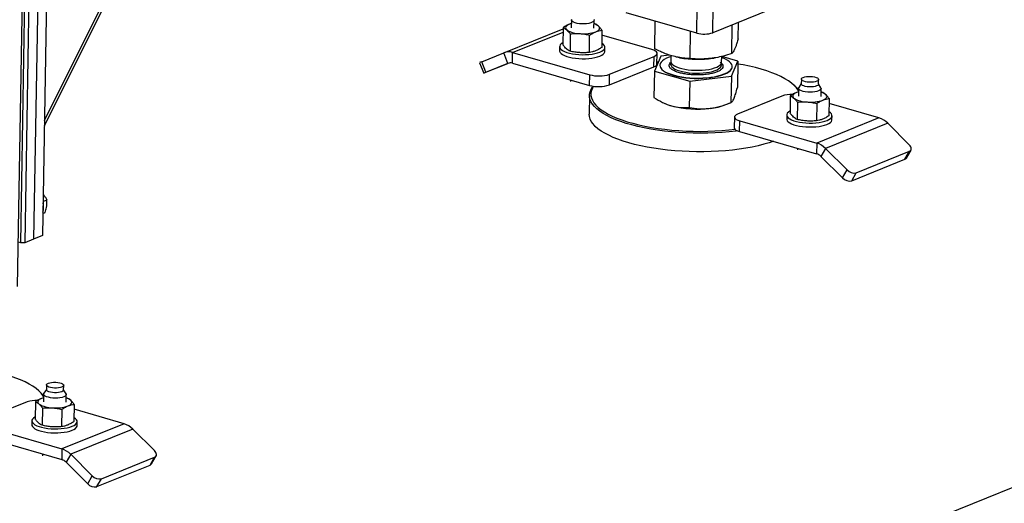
# Model space of a CAD drawing. Header units: millimetres. Extents: x 5 to 589, y 5 to 415.
# Tile 9 of 90: x 82 to 101, y 32 to 42. Entities that reach past the tile are written whole.
import ezdxf

# ---------------------------------------------------------------- set-up
doc = ezdxf.new("R2010")
doc.units = ezdxf.units.MM
doc.layers.add('TRAIT-FORT', color=4, linetype='Continuous', lineweight=25)

msp = doc.modelspace()

# ---------------------------------------------------------------- linework, layer by layer
at = {"layer": 'TRAIT-FORT', "color": 4, "linetype": 'Continuous', "lineweight": 25}
for p, q in [((82.215, 39.585), (92.9, 61.031)), ((82.217, 39.687), (92.839, 61.006)), ((81.705, 36.521), (82.036, 56.123)), ((148.622, 52.084), (77.389, 23.251)), ((82.274, 43.091), (82.18, 37.496)), ((81.764, 37.357), (81.859, 42.952)), ((81.935, 42.954), (81.84, 37.359)), ((82.105, 43.022), (82.01, 37.428)), ((94.675, 41.357), (93.329, 41.745)), ((94.675, 41.357), (94.684, 41.866)), ((94.979, 41.364), (94.988, 41.873)), ((96.065, 41.803), (94.979, 41.364)), ((92.281, 41.609), (92.279, 41.459)), ((92.711, 41.451), (92.713, 41.601)), ((93.872, 41.059), (93.881, 41.586)), ((95.466, 41.251), (95.471, 41.563)), ((90.988, 40.981), (92.124, 41.44)), ((91.157, 40.987), (92.123, 41.378)), ((92.124, 41.463), (92.119, 41.133)), ((92.28, 41.54), (92.242, 41.528)), ((92.729, 41.533), (92.712, 41.537)), ((92.864, 41.413), (92.859, 41.083)), ((94.547, 40.87), (94.556, 41.392)), ((95.344, 40.966), (95.353, 41.515)), ((92.259, 41.343), (92.254, 41.013)), ((92.624, 40.988), (92.629, 41.318)), ((93.817, 41.044), (92.863, 41.318)), ((92.056, 41.099), (92.055, 41.022)), ((92.92, 41.008), (92.921, 41.084)), ((90.567, 40.81), (90.988, 40.981)), ((90.648, 40.609), (90.567, 40.81)), ((91.069, 40.78), (90.988, 40.981)), ((91.154, 40.783), (91.157, 40.987)), ((91.157, 40.987), (92.63, 40.563)), ((93.01, 40.571), (93.858, 40.914)), ((93.855, 40.711), (93.858, 40.914)), ((93.987, 40.917), (93.865, 40.631)), ((93.914, 40.767), (93.918, 40.97)), ((94.157, 40.937), (93.987, 40.917)), ((94.179, 40.93), (94.177, 40.821)), ((94.319, 40.895), (94.353, 40.888)), ((94.976, 40.878), (95.005, 40.882)), ((95.15, 40.805), (95.152, 40.912)), ((95.459, 40.823), (95.152, 40.909)), ((95.336, 40.538), (95.459, 40.823)), ((95.459, 40.823), (95.45, 40.319)), ((90.526, 40.793), (90.607, 40.593)), ((91.077, 40.783), (90.641, 40.606)), ((90.648, 40.609), (91.069, 40.78)), ((91.154, 40.783), (92.627, 40.36)), ((93.007, 40.368), (93.855, 40.711)), ((93.865, 40.631), (93.857, 40.127)), ((93.865, 40.631), (94.54, 40.442)), ((93.939, 40.803), (93.915, 40.8)), ((93.971, 40.744), (93.971, 40.739)), ((95.352, 40.716), (95.353, 40.721)), ((92.262, 40.465), (92.261, 40.434)), ((92.627, 40.36), (92.63, 40.563)), ((93.007, 40.368), (93.01, 40.571)), ((94.54, 40.442), (94.531, 39.937)), ((94.54, 40.442), (95.336, 40.538)), ((95.336, 40.538), (95.328, 40.033)), ((96.672, 40.478), (96.671, 40.389)), ((97, 40.383), (97.002, 40.472)), ((96.547, 40.349), (96.522, 40.372)), ((96.618, 40.306), (96.615, 40.155)), ((96.671, 40.394), (96.623, 40.321)), ((97.046, 40.313), (97.001, 40.389)), ((97.048, 40.148), (97.05, 40.298)), ((92.625, 40.169), (92.619, 39.813)), ((96.301, 40.156), (95.453, 39.813)), ((96.461, 40.16), (96.456, 39.83)), ((96.617, 40.237), (96.579, 40.224)), ((97.066, 40.23), (97.049, 40.234)), ((97.201, 40.11), (97.196, 39.78)), ((94.051, 40.021), (94.068, 40.013)), ((95.231, 39.994), (95.318, 40.029)), ((96.596, 40.04), (96.591, 39.71)), ((96.966, 40.015), (96.961, 39.685)), ((98.154, 39.74), (97.2, 40.015)), ((95.394, 39.757), (95.39, 39.553)), ((95.491, 39.48), (95.494, 39.683)), ((95.494, 39.683), (96.967, 39.26)), ((96.393, 39.795), (96.392, 39.719)), ((98.154, 39.74), (96.967, 39.26)), ((97.257, 39.705), (97.258, 39.781)), ((98.322, 39.637), (97.134, 39.157)), ((98.733, 39.227), (98.322, 39.637)), ((95.491, 39.48), (96.964, 39.056)), ((96.599, 39.161), (96.598, 39.131)), ((96.967, 39.26), (96.964, 39.056)), ((97.134, 39.157), (97.047, 39.005)), ((97.134, 39.157), (97.546, 38.746)), ((98.678, 38.973), (98.766, 39.125)), ((97.047, 39.005), (97.459, 38.594)), ((97.634, 38.539), (98.651, 38.951)), ((97.721, 38.691), (98.738, 39.103)), ((98.651, 38.951), (98.738, 39.103)), ((97.459, 38.594), (97.546, 38.746)), ((97.634, 38.539), (97.721, 38.691)), ((82.191, 38.145), (82.263, 38.175)), ((82.187, 37.916), (82.234, 37.934)), ((82.01, 37.428), (81.84, 37.359)), ((82.18, 37.496), (82.01, 37.428)), ((81.764, 37.357), (81.719, 37.37)), ((81.84, 37.359), (81.764, 37.357)), ((82.256, 34.642), (82.255, 34.553)), ((82.584, 34.548), (82.586, 34.637)), ((82.131, 34.514), (82.106, 34.536)), ((82.202, 34.47), (82.199, 34.32)), ((82.255, 34.559), (82.207, 34.485)), ((82.63, 34.478), (82.584, 34.553)), ((82.632, 34.313), (82.634, 34.463)), ((81.885, 34.321), (81.037, 33.977)), ((82.045, 34.325), (82.04, 33.995)), ((82.201, 34.401), (82.163, 34.389)), ((82.65, 34.395), (82.633, 34.398)), ((82.785, 34.274), (82.78, 33.945)), ((82.18, 34.204), (82.175, 33.875)), ((82.55, 34.179), (82.545, 33.85)), ((83.738, 33.905), (82.784, 34.18)), ((81.078, 33.848), (82.551, 33.424)), ((81.977, 33.96), (81.976, 33.884)), ((83.738, 33.905), (82.551, 33.424)), ((82.84, 33.869), (82.842, 33.946)), ((83.905, 33.802), (82.718, 33.321)), ((84.317, 33.392), (83.905, 33.802)), ((81.075, 33.645), (82.547, 33.221)), ((82.183, 33.326), (82.182, 33.295)), ((82.551, 33.424), (82.547, 33.221)), ((82.718, 33.321), (82.631, 33.169)), ((82.718, 33.321), (83.13, 32.911)), ((84.262, 33.138), (84.349, 33.29)), ((82.631, 33.169), (83.043, 32.759)), ((83.217, 32.704), (84.235, 33.115)), ((83.305, 32.856), (84.322, 33.267)), ((84.235, 33.115), (84.322, 33.267)), ((83.043, 32.759), (83.13, 32.911)), ((83.217, 32.704), (83.305, 32.856))]:
    msp.add_line(p, q, dxfattribs=at)
at = {"layer": 'TRAIT-FORT', "color": 4, "linetype": 'Continuous', "lineweight": 25, "flags": 128}
for points in [[(92.709, 41.617), (92.713, 41.608), (92.711, 41.592), (92.7, 41.577), (92.679, 41.563), (92.65, 41.551), (92.613, 41.542), (92.572, 41.535), (92.526, 41.532), (92.479, 41.533), (92.433, 41.536), (92.391, 41.543), (92.353, 41.553), (92.321, 41.565), (92.299, 41.579), (92.285, 41.595), (92.281, 41.61), (92.286, 41.624)], [(92.242, 41.528), (92.218, 41.516), (92.198, 41.504), (92.184, 41.491), (92.174, 41.477), (92.171, 41.463), (92.172, 41.448), (92.18, 41.434), (92.192, 41.42)], [(92.28, 41.541), (92.271, 41.538), (92.242, 41.528)], [(92.747, 41.382), (92.772, 41.394), (92.791, 41.406), (92.806, 41.42), (92.815, 41.433), (92.819, 41.448), (92.817, 41.462), (92.81, 41.476), (92.797, 41.49)], [(92.055, 41.022), (92.056, 41.011), (92.065, 40.99), (92.084, 40.968), (92.112, 40.948), (92.148, 40.93), (92.192, 40.913), (92.242, 40.898), (92.298, 40.887), (92.358, 40.878), (92.421, 40.872), (92.485, 40.869), (92.549, 40.869), (92.613, 40.873), (92.673, 40.88), (92.729, 40.89), (92.78, 40.903), (92.824, 40.918)], [(92.12, 41.173), (92.115, 41.171), (92.087, 41.152), (92.068, 41.131), (92.058, 41.11), (92.057, 41.088), (92.067, 41.066), (92.085, 41.045), (92.113, 41.025), (92.149, 41.006), (92.193, 40.989), (92.243, 40.975), (92.299, 40.963), (92.359, 40.954), (92.422, 40.948), (92.486, 40.945), (92.551, 40.946), (92.614, 40.95), (92.674, 40.957), (92.73, 40.967), (92.781, 40.979), (92.825, 40.995)], [(92.824, 40.918), (92.861, 40.936), (92.889, 40.955), (92.908, 40.976), (92.918, 40.997), (92.92, 41.008)], [(92.825, 40.995), (92.862, 41.012), (92.89, 41.031), (92.91, 41.052), (92.92, 41.073), (92.92, 41.095), (92.911, 41.117), (92.892, 41.138), (92.864, 41.158), (92.86, 41.161)], [(93.858, 40.914), (93.887, 40.929), (93.907, 40.945), (93.917, 40.963), (93.916, 40.981), (93.906, 40.998), (93.885, 41.015), (93.855, 41.03), (93.817, 41.044)], [(93.978, 40.776), (93.972, 40.748), (93.974, 40.721), (93.987, 40.693), (94.009, 40.666), (94.04, 40.64), (94.08, 40.615), (94.128, 40.592), (94.184, 40.571), (94.246, 40.552), (94.314, 40.536), (94.387, 40.522), (94.464, 40.511), (94.544, 40.504), (94.625, 40.499), (94.707, 40.498), (94.788, 40.501), (94.867, 40.506), (94.944, 40.515), (95.016, 40.526), (95.084, 40.541), (95.146, 40.558), (95.201, 40.578), (95.248, 40.6), (95.287, 40.624), (95.317, 40.649), (95.339, 40.675), (95.35, 40.702), (95.352, 40.73), (95.344, 40.758), (95.327, 40.785), (95.301, 40.812), (95.265, 40.837), (95.221, 40.861), (95.169, 40.883), (95.151, 40.89)], [(94.178, 40.906), (94.15, 40.897), (94.099, 40.876), (94.055, 40.853), (94.021, 40.828), (93.995, 40.803), (93.978, 40.776)], [(94.177, 40.821), (94.177, 40.821), (94.181, 40.798), (94.195, 40.775), (94.218, 40.753), (94.25, 40.732), (94.29, 40.713), (94.337, 40.696), (94.39, 40.681), (94.449, 40.668), (94.512, 40.659), (94.577, 40.652), (94.645, 40.649), (94.713, 40.648), (94.78, 40.651), (94.844, 40.657), (94.905, 40.666), (94.962, 40.678), (95.012, 40.693), (95.056, 40.71), (95.092, 40.729), (95.12, 40.749), (95.139, 40.771), (95.148, 40.793), (95.15, 40.805)], [(93.855, 40.711), (93.884, 40.726), (93.903, 40.742), (93.913, 40.759), (93.914, 40.767)], [(93.971, 40.739), (93.974, 40.715), (93.987, 40.688), (94.009, 40.661), (94.04, 40.635), (94.08, 40.61), (94.128, 40.587), (94.184, 40.566), (94.246, 40.547), (94.314, 40.531), (94.387, 40.517), (94.464, 40.506), (94.543, 40.499), (94.625, 40.494), (94.707, 40.493), (94.788, 40.496), (94.867, 40.501), (94.944, 40.51), (95.016, 40.521), (95.084, 40.536), (95.146, 40.553), (95.201, 40.573), (95.248, 40.595), (95.287, 40.618), (95.317, 40.644), (95.338, 40.67), (95.35, 40.697), (95.352, 40.716)], [(94.176, 40.769), (94.176, 40.76), (94.183, 40.737), (94.199, 40.714), (94.225, 40.693), (94.258, 40.672), (94.3, 40.653), (94.349, 40.637), (94.403, 40.622), (94.463, 40.611), (94.527, 40.602), (94.593, 40.596)], [(94.593, 40.596), (94.661, 40.593), (94.729, 40.594), (94.795, 40.597), (94.859, 40.604), (94.919, 40.614), (94.974, 40.627), (95.023, 40.642), (95.065, 40.659), (95.099, 40.679), (95.125, 40.699), (95.141, 40.721), (95.148, 40.744), (95.146, 40.767), (95.135, 40.79), (95.125, 40.802)], [(96.617, 40.257), (96.611, 40.267), (96.579, 40.313), (96.537, 40.358), (96.486, 40.402), (96.427, 40.445), (96.359, 40.487), (96.283, 40.527), (96.2, 40.566), (96.109, 40.602), (96.01, 40.636), (95.906, 40.669), (95.796, 40.698), (95.68, 40.725), (95.559, 40.75), (95.458, 40.767)], [(90.641, 40.606), (90.626, 40.6), (90.615, 40.596), (90.609, 40.594), (90.608, 40.593), (90.611, 40.594), (90.619, 40.598), (90.632, 40.603), (90.648, 40.609)], [(96.965, 40.438), (96.937, 40.429), (96.903, 40.423), (96.865, 40.419), (96.825, 40.419), (96.786, 40.423), (96.75, 40.429), (96.719, 40.438), (96.695, 40.449), (96.679, 40.461), (96.672, 40.475), (96.675, 40.488), (96.688, 40.501), (96.709, 40.512), (96.737, 40.521), (96.772, 40.527), (96.81, 40.53), (96.849, 40.53), (96.888, 40.527), (96.924, 40.521), (96.955, 40.512), (96.979, 40.501), (96.995, 40.488), (97.002, 40.475), (96.999, 40.462), (96.986, 40.449), (96.965, 40.438)], [(95.454, 39.493), (95.427, 39.489), (95.296, 39.475), (95.162, 39.463), (95.026, 39.455), (94.887, 39.45), (94.748, 39.448), (94.608, 39.45), (94.468, 39.454), (94.33, 39.462), (94.192, 39.474), (94.057, 39.488), (93.925, 39.505), (93.796, 39.526), (93.671, 39.549), (93.551, 39.575), (93.437, 39.604), (93.328, 39.635), (93.225, 39.669), (93.129, 39.705), (93.04, 39.743), (92.959, 39.783), (92.886, 39.824), (92.822, 39.867), (92.766, 39.911), (92.719, 39.957), (92.682, 40.003), (92.654, 40.05), (92.635, 40.097), (92.626, 40.144), (92.627, 40.192), (92.637, 40.239), (92.657, 40.285), (92.686, 40.331), (92.697, 40.345)], [(92.705, 40.344), (92.684, 40.309), (92.664, 40.263), (92.654, 40.216), (92.653, 40.17), (92.662, 40.123), (92.681, 40.076), (92.709, 40.03), (92.746, 39.985), (92.792, 39.94), (92.847, 39.896), (92.91, 39.854), (92.982, 39.813), (93.062, 39.774), (93.15, 39.736), (93.244, 39.701), (93.346, 39.667), (93.453, 39.637), (93.566, 39.608), (93.685, 39.582), (93.808, 39.559), (93.935, 39.539), (94.065, 39.522), (94.199, 39.508), (94.334, 39.497), (94.471, 39.489), (94.609, 39.484), (94.747, 39.483), (94.885, 39.485), (95.021, 39.49), (95.156, 39.498), (95.288, 39.509), (95.406, 39.522)], [(97.002, 40.253), (96.969, 40.243), (96.93, 40.235), (96.886, 40.23), (96.84, 40.229), (96.793, 40.231), (96.748, 40.236), (96.708, 40.244), (96.673, 40.256), (96.646, 40.269), (96.627, 40.284), (96.619, 40.299), (96.62, 40.315), (96.623, 40.321)], [(97, 40.383), (96.997, 40.373), (96.985, 40.36), (96.964, 40.349), (96.935, 40.34), (96.901, 40.334), (96.863, 40.33), (96.823, 40.33), (96.784, 40.334), (96.748, 40.34), (96.717, 40.349), (96.693, 40.36), (96.678, 40.372), (96.671, 40.386), (96.671, 40.389)], [(97.046, 40.313), (97.047, 40.312), (97.05, 40.297), (97.044, 40.281), (97.028, 40.266), (97.002, 40.253)], [(96.579, 40.224), (96.555, 40.213), (96.535, 40.201), (96.521, 40.187), (96.511, 40.174), (96.507, 40.159), (96.509, 40.145), (96.517, 40.131), (96.529, 40.117)], [(96.617, 40.237), (96.608, 40.235), (96.579, 40.224)], [(97.084, 40.079), (97.109, 40.091), (97.128, 40.103), (97.143, 40.116), (97.152, 40.13), (97.156, 40.144), (97.154, 40.159), (97.147, 40.173), (97.134, 40.187)], [(96.457, 39.87), (96.452, 39.868), (96.424, 39.848), (96.404, 39.828), (96.395, 39.806), (96.394, 39.784), (96.403, 39.763), (96.422, 39.741), (96.45, 39.721), (96.486, 39.703), (96.53, 39.686), (96.58, 39.671), (96.636, 39.66), (96.696, 39.651), (96.759, 39.645), (96.823, 39.642), (96.888, 39.642), (96.951, 39.646), (97.011, 39.653), (97.067, 39.663), (97.118, 39.676), (97.162, 39.691), (97.199, 39.709), (97.227, 39.728), (97.247, 39.749), (97.257, 39.77), (97.257, 39.792), (97.248, 39.814), (97.229, 39.835), (97.201, 39.855), (97.197, 39.857)], [(96.141, 39.293), (96.06, 39.266), (95.957, 39.236), (95.847, 39.208), (95.731, 39.183), (95.611, 39.161), (95.486, 39.142), (95.356, 39.126), (95.224, 39.113), (95.088, 39.103), (94.951, 39.096), (94.812, 39.093), (94.672, 39.093), (94.532, 39.096), (94.393, 39.102), (94.255, 39.112), (94.118, 39.124), (93.985, 39.14), (93.854, 39.159), (93.727, 39.181), (93.605, 39.206), (93.487, 39.233), (93.375, 39.263), (93.269, 39.296), (93.17, 39.331), (93.078, 39.368), (92.993, 39.407), (92.916, 39.447), (92.847, 39.489), (92.787, 39.533), (92.736, 39.578), (92.694, 39.624), (92.661, 39.67), (92.637, 39.717), (92.623, 39.765), (92.619, 39.812), (92.619, 39.813)], [(95.453, 39.813), (95.424, 39.798), (95.405, 39.782), (95.395, 39.764), (95.395, 39.746), (95.406, 39.729), (95.427, 39.712), (95.456, 39.697), (95.494, 39.683)], [(96.392, 39.719), (96.393, 39.708), (96.402, 39.686), (96.421, 39.665), (96.449, 39.645), (96.485, 39.626), (96.528, 39.61), (96.579, 39.595), (96.635, 39.583), (96.695, 39.574), (96.758, 39.568), (96.822, 39.566), (96.886, 39.566), (96.949, 39.57), (97.01, 39.577), (97.066, 39.587), (97.117, 39.6), (97.161, 39.615), (97.198, 39.632), (97.226, 39.652), (97.245, 39.672), (97.255, 39.694), (97.257, 39.705)], [(95.39, 39.553), (95.392, 39.543), (95.403, 39.525), (95.423, 39.508), (95.453, 39.493), (95.491, 39.48)], [(98.738, 39.103), (98.753, 39.111), (98.764, 39.123), (98.77, 39.137), (98.772, 39.153), (98.769, 39.171), (98.761, 39.19), (98.749, 39.209), (98.733, 39.227)], [(82.201, 34.421), (82.188, 34.443), (82.153, 34.489), (82.109, 34.534), (82.056, 34.578), (81.995, 34.621), (81.925, 34.662), (81.847, 34.702), (81.761, 34.74), (81.668, 34.775), (81.569, 34.809), (81.463, 34.841), (81.351, 34.87), (81.234, 34.896), (81.112, 34.92), (80.986, 34.941), (80.973, 34.943)], [(82.549, 34.603), (82.521, 34.594), (82.486, 34.587), (82.448, 34.584), (82.409, 34.584), (82.37, 34.587), (82.334, 34.593), (82.303, 34.602), (82.279, 34.613), (82.263, 34.626), (82.256, 34.639), (82.259, 34.653), (82.272, 34.665), (82.293, 34.676), (82.321, 34.685), (82.355, 34.692), (82.393, 34.695), (82.433, 34.695), (82.472, 34.692), (82.508, 34.685), (82.539, 34.677), (82.563, 34.665), (82.579, 34.653), (82.586, 34.64), (82.583, 34.626), (82.57, 34.614), (82.549, 34.603)], [(82.586, 34.418), (82.553, 34.407), (82.514, 34.399), (82.47, 34.395), (82.424, 34.393), (82.377, 34.395), (82.332, 34.401), (82.292, 34.409), (82.257, 34.42), (82.23, 34.433), (82.211, 34.448), (82.203, 34.464), (82.204, 34.48), (82.207, 34.485)], [(82.584, 34.548), (82.581, 34.537), (82.569, 34.525), (82.548, 34.513), (82.519, 34.505), (82.485, 34.498), (82.447, 34.495), (82.407, 34.495), (82.368, 34.498), (82.332, 34.504), (82.301, 34.513), (82.277, 34.524), (82.261, 34.537), (82.255, 34.55), (82.255, 34.553)], [(82.63, 34.478), (82.63, 34.477), (82.634, 34.461), (82.628, 34.446), (82.612, 34.431), (82.586, 34.418)], [(82.163, 34.389), (82.139, 34.378), (82.119, 34.365), (82.104, 34.352), (82.095, 34.338), (82.091, 34.324), (82.093, 34.31), (82.1, 34.295), (82.113, 34.281)], [(82.201, 34.402), (82.192, 34.399), (82.163, 34.389)], [(82.668, 34.244), (82.692, 34.255), (82.712, 34.268), (82.727, 34.281), (82.736, 34.295), (82.74, 34.309), (82.738, 34.323), (82.731, 34.338), (82.718, 34.351)], [(82.04, 34.035), (82.036, 34.032), (82.008, 34.013), (81.988, 33.992), (81.978, 33.971), (81.978, 33.949), (81.987, 33.927), (82.006, 33.906), (82.034, 33.886), (82.07, 33.867), (82.114, 33.851), (82.164, 33.836), (82.22, 33.824), (82.28, 33.815), (82.343, 33.809), (82.407, 33.807), (82.472, 33.807), (82.535, 33.811), (82.595, 33.818), (82.651, 33.828), (82.702, 33.841), (82.746, 33.856), (82.783, 33.873), (82.811, 33.893), (82.83, 33.913), (82.84, 33.935), (82.841, 33.957), (82.831, 33.978), (82.813, 34), (82.785, 34.02), (82.781, 34.022)], [(81.976, 33.884), (81.977, 33.873), (81.986, 33.851), (82.005, 33.83), (82.032, 33.81), (82.069, 33.791), (82.112, 33.774), (82.163, 33.76), (82.218, 33.748), (82.278, 33.739), (82.341, 33.733), (82.406, 33.73), (82.47, 33.731), (82.533, 33.735), (82.594, 33.742), (82.65, 33.752), (82.7, 33.764), (82.745, 33.78), (82.781, 33.797), (82.81, 33.816), (82.829, 33.837), (82.839, 33.858), (82.84, 33.869)], [(84.322, 33.267), (84.337, 33.276), (84.348, 33.287), (84.354, 33.302), (84.356, 33.318), (84.353, 33.336), (84.345, 33.355), (84.333, 33.373), (84.317, 33.392)]]:
    msp.add_lwpolyline(points, dxfattribs=at)
at = {"layer": 'TRAIT-FORT', "color": 4, "linetype": 'Continuous', "lineweight": 25}
for centre, radius, start, end in [((92.443, 41.816), 0.469, 237.67, 270.2268), ((92.513, 42.08), 0.736, 264.66, 288.5497), ((92.644, 41.294), 0.249, 52.0555, 74.1402), ((94.816, 41.871), 0.533, 254.65, 287.798), ((91.081, 40.741), 0.258, 72.8647, 111.2543), ((99.867, 17.83), 24.791, 112.0349, 112.1357), ((94.696, 42.748), 1.891, 259.5588, 278.5067), ((91.116, 40.66), 0.129, 72.8647, 111.2543), ((92.806, 41.205), 0.666, 254.65, 287.798), ((92.803, 41.002), 0.666, 254.65, 287.798), ((96.197, 39.958), 0.525, 36.7868, 48.1373), ((96.487, 39.62), 0.567, 88.2719, 109.1011), ((96.78, 40.513), 0.469, 237.67, 270.2268), ((96.85, 40.777), 0.736, 264.66, 288.5497), ((96.981, 39.991), 0.249, 52.0555, 74.1402), ((94.424, 40.821), 0.882, 246.2376, 254.8444), ((94.685, 41.901), 1.993, 255.7058, 277.017), ((94.814, 41.087), 1.171, 275.6114, 290.8762), ((98.037, 39.362), 0.396, 44.0565, 72.7637), ((96.85, 38.881), 0.396, 44.0565, 72.7637), ((96.905, 38.867), 0.198, 44.0565, 72.7637), ((98.633, 39), 0.0524, 289.9485, 329.4143), ((97.681, 38.869), 0.182, 222.1826, 282.6162), ((97.594, 38.717), 0.182, 222.1826, 282.6162), ((81.875, 38.034), 0.326, 342.8909, 15.1746), ((81.772, 34.115), 0.537, 36.9131, 48.011), ((82.071, 33.784), 0.567, 88.2719, 109.1011), ((82.364, 34.677), 0.469, 237.67, 270.2268), ((82.434, 34.941), 0.736, 264.66, 288.5497), ((82.565, 34.155), 0.249, 52.0555, 74.1402), ((83.621, 33.526), 0.396, 44.0565, 72.7637), ((82.433, 33.046), 0.396, 44.0565, 72.7637), ((82.489, 33.032), 0.198, 44.0565, 72.7637), ((84.217, 33.165), 0.0524, 289.9485, 329.4143), ((83.265, 33.033), 0.182, 222.1826, 282.6162), ((83.178, 32.881), 0.182, 222.1826, 282.6162)]:
    msp.add_arc(centre, radius, start, end, dxfattribs=at)
for points, knots in [([(92.242, 41.528), (92.223, 41.519), (92.183, 41.501), (92.144, 41.476), (92.124, 41.463)], [0, 0, 0, 0, 0.497844, 1, 1, 1, 1]), ([(92.124, 41.463), (92.136, 41.458), (92.158, 41.448), (92.181, 41.429), (92.192, 41.42)], [0, 0, 0, 0, 0.4981655, 1, 1, 1, 1]), ([(92.192, 41.42), (92.203, 41.409), (92.226, 41.387), (92.248, 41.358), (92.259, 41.343)], [0, 0, 0, 0, 0.497844, 1, 1, 1, 1]), ([(92.629, 41.318), (92.649, 41.331), (92.688, 41.356), (92.727, 41.374), (92.747, 41.382)], [0, 0, 0, 0, 0.498165, 1, 1, 1, 1]), ([(92.797, 41.49), (92.786, 41.499), (92.763, 41.518), (92.741, 41.528), (92.729, 41.533)], [0, 0, 0, 0, 0.497844, 1, 1, 1, 1]), ([(92.747, 41.382), (92.767, 41.39), (92.806, 41.404), (92.845, 41.41), (92.864, 41.413)], [0, 0, 0, 0, 0.497844, 1, 1, 1, 1]), ([(92.864, 41.413), (92.853, 41.428), (92.831, 41.457), (92.809, 41.479), (92.797, 41.49)], [0, 0, 0, 0, 0.498165, 1, 1, 1, 1]), ([(92.259, 41.343), (92.29, 41.346), (92.351, 41.351), (92.414, 41.349), (92.445, 41.347)], [0, 0, 0, 0, 0.498165, 1, 1, 1, 1]), ([(92.445, 41.347), (92.476, 41.345), (92.538, 41.339), (92.599, 41.325), (92.629, 41.318)], [0, 0, 0, 0, 0.4978437, 1, 1, 1, 1]), ([(95.466, 41.251), (95.457, 41.222), (95.442, 41.167), (95.419, 41.1), (95.399, 41.051), (95.38, 41.015), (95.362, 40.986), (95.35, 40.973), (95.344, 40.966)], [0, 0, 0, 0, 0.202068, 0.3827, 0.555315, 0.692992, 0.838894, 1, 1, 1, 1]), ([(92.186, 41.056), (92.175, 41.067), (92.152, 41.089), (92.13, 41.119), (92.119, 41.133)], [0, 0, 0, 0, 0.4978438, 1, 1, 1, 1]), ([(92.254, 41.013), (92.243, 41.018), (92.22, 41.029), (92.197, 41.047), (92.186, 41.056)], [0, 0, 0, 0, 0.498165, 1, 1, 1, 1]), ([(92.439, 40.984), (92.408, 40.987), (92.346, 40.993), (92.285, 41.006), (92.254, 41.013)], [0, 0, 0, 0, 0.497844, 1, 1, 1, 1]), ([(92.741, 41.019), (92.721, 41.012), (92.682, 40.997), (92.643, 40.991), (92.624, 40.988)], [0, 0, 0, 0, 0.497844, 1, 1, 1, 1]), ([(92.859, 41.083), (92.839, 41.071), (92.8, 41.045), (92.761, 41.028), (92.741, 41.019)], [0, 0, 0, 0, 0.498165, 1, 1, 1, 1]), ([(94.547, 40.87), (94.502, 40.872), (94.416, 40.878), (94.291, 40.899), (94.179, 40.928), (94.076, 40.964), (93.976, 41.007), (93.908, 41.041), (93.872, 41.059)], [0, 0, 0, 0, 0.202068, 0.3827, 0.555315, 0.692992, 0.838894, 1, 1, 1, 1]), ([(92.624, 40.988), (92.593, 40.985), (92.532, 40.98), (92.47, 40.983), (92.439, 40.984)], [0, 0, 0, 0, 0.498165, 1, 1, 1, 1]), ([(95.344, 40.966), (95.29, 40.949), (95.189, 40.918), (95.041, 40.887), (94.909, 40.869), (94.788, 40.861), (94.67, 40.861), (94.589, 40.867), (94.547, 40.87)], [0, 0, 0, 0, 0.202068, 0.3827, 0.555315, 0.692992, 0.838894, 1, 1, 1, 1]), ([(94.589, 40.561), (94.558, 40.564), (94.495, 40.569), (94.404, 40.585), (94.32, 40.606), (94.248, 40.634), (94.203, 40.66), (94.176, 40.682), (94.157, 40.705), (94.145, 40.732), (94.151, 40.754), (94.154, 40.765)], [0, 0, 0, 0, 0.1164968, 0.2399717, 0.3685799, 0.4999174, 0.6312549, 0.6956328, 0.7600283, 0.8835032, 1, 1, 1, 1]), ([(94.154, 40.765), (94.159, 40.775), (94.164, 40.787), (94.179, 40.798), (94.181, 40.799)], [0, 0, 0, 0, 0.866863, 1, 1, 1, 1]), ([(95.17, 40.7), (95.164, 40.69), (95.152, 40.668), (95.11, 40.638), (95.05, 40.611), (94.972, 40.588), (94.896, 40.573), (94.831, 40.565), (94.766, 40.56), (94.684, 40.557), (94.62, 40.56), (94.589, 40.561)], [0, 0, 0, 0, 0.116497, 0.239972, 0.36858, 0.499917, 0.631255, 0.695633, 0.760028, 0.883503, 1, 1, 1, 1]), ([(95.142, 40.786), (95.144, 40.785), (95.152, 40.778), (95.166, 40.76), (95.179, 40.732), (95.173, 40.71), (95.17, 40.7)], [0, 0, 0, 0, 0.049032, 0.25023, 0.636016, 1, 1, 1, 1]), ([(95.388, 40.113), (95.398, 40.14), (95.419, 40.195), (95.44, 40.277), (95.45, 40.319)], [0, 0, 0, 0, 0.494511, 1, 1, 1, 1]), ([(93.857, 40.127), (93.911, 40.094), (93.993, 40.045), (94.107, 39.996), (94.164, 39.978), (94.193, 39.969)], [0, 0, 0, 0, 0.495251, 0.746818, 1, 1, 1, 1]), ([(95.328, 40.033), (95.338, 40.039), (95.352, 40.049), (95.372, 40.079), (95.383, 40.102), (95.388, 40.113)], [0, 0, 0, 0, 0.495251, 0.746818, 1, 1, 1, 1]), ([(96.579, 40.224), (96.56, 40.216), (96.52, 40.198), (96.481, 40.173), (96.461, 40.16)], [0, 0, 0, 0, 0.497844, 1, 1, 1, 1]), ([(96.461, 40.16), (96.473, 40.155), (96.495, 40.145), (96.518, 40.126), (96.529, 40.117)], [0, 0, 0, 0, 0.498165, 1, 1, 1, 1]), ([(96.529, 40.117), (96.54, 40.106), (96.563, 40.084), (96.585, 40.055), (96.596, 40.04)], [0, 0, 0, 0, 0.497844, 1, 1, 1, 1]), ([(96.966, 40.015), (96.986, 40.027), (97.025, 40.053), (97.064, 40.07), (97.084, 40.079)], [0, 0, 0, 0, 0.498165, 1, 1, 1, 1]), ([(97.134, 40.187), (97.123, 40.196), (97.1, 40.215), (97.078, 40.225), (97.066, 40.23)], [0, 0, 0, 0, 0.497844, 1, 1, 1, 1]), ([(97.084, 40.079), (97.104, 40.086), (97.143, 40.101), (97.182, 40.107), (97.201, 40.11)], [0, 0, 0, 0, 0.4978437, 1, 1, 1, 1]), ([(97.201, 40.11), (97.19, 40.125), (97.168, 40.154), (97.145, 40.176), (97.134, 40.187)], [0, 0, 0, 0, 0.4981655, 1, 1, 1, 1]), ([(94.193, 39.969), (94.25, 39.957), (94.364, 39.931), (94.475, 39.935), (94.531, 39.937)], [0, 0, 0, 0, 0.494511, 1, 1, 1, 1]), ([(94.531, 39.937), (94.596, 39.928), (94.693, 39.914), (94.826, 39.913), (94.894, 39.919), (94.929, 39.923)], [0, 0, 0, 0, 0.495251, 0.746818, 1, 1, 1, 1]), ([(94.929, 39.923), (94.995, 39.934), (95.13, 39.956), (95.262, 40.007), (95.328, 40.033)], [0, 0, 0, 0, 0.494511, 1, 1, 1, 1]), ([(96.596, 40.04), (96.627, 40.042), (96.688, 40.048), (96.75, 40.045), (96.782, 40.044)], [0, 0, 0, 0, 0.498165, 1, 1, 1, 1]), ([(96.782, 40.044), (96.813, 40.041), (96.875, 40.035), (96.936, 40.022), (96.966, 40.015)], [0, 0, 0, 0, 0.4978438, 1, 1, 1, 1]), ([(96.523, 39.753), (96.512, 39.764), (96.489, 39.786), (96.467, 39.815), (96.456, 39.83)], [0, 0, 0, 0, 0.497844, 1, 1, 1, 1]), ([(96.591, 39.71), (96.58, 39.715), (96.557, 39.725), (96.534, 39.744), (96.523, 39.753)], [0, 0, 0, 0, 0.4981655, 1, 1, 1, 1]), ([(96.775, 39.681), (96.745, 39.683), (96.683, 39.689), (96.621, 39.703), (96.591, 39.71)], [0, 0, 0, 0, 0.497844, 1, 1, 1, 1]), ([(96.961, 39.685), (96.93, 39.682), (96.869, 39.677), (96.807, 39.679), (96.775, 39.681)], [0, 0, 0, 0, 0.498165, 1, 1, 1, 1]), ([(97.078, 39.716), (97.058, 39.708), (97.019, 39.694), (96.98, 39.688), (96.961, 39.685)], [0, 0, 0, 0, 0.497844, 1, 1, 1, 1]), ([(97.196, 39.78), (97.176, 39.767), (97.137, 39.742), (97.098, 39.724), (97.078, 39.716)], [0, 0, 0, 0, 0.498165, 1, 1, 1, 1]), ([(82.193, 38.281), (82.196, 38.278), (82.212, 38.26), (82.236, 38.224), (82.254, 38.191), (82.263, 38.175)], [0, 0, 0, 0, 0.08754, 0.539589, 1, 1, 1, 1]), ([(82.234, 37.934), (82.242, 37.967), (82.257, 38.021), (82.266, 38.094), (82.266, 38.141), (82.264, 38.167), (82.263, 38.175)], [0, 0, 0, 0, 0.3855495, 0.6376419, 0.8965462, 1, 1, 1, 1]), ([(82.163, 34.389), (82.143, 34.38), (82.104, 34.363), (82.065, 34.337), (82.045, 34.325)], [0, 0, 0, 0, 0.497844, 1, 1, 1, 1]), ([(82.045, 34.325), (82.056, 34.319), (82.079, 34.309), (82.102, 34.291), (82.113, 34.281)], [0, 0, 0, 0, 0.498165, 1, 1, 1, 1]), ([(82.113, 34.281), (82.124, 34.271), (82.147, 34.249), (82.169, 34.219), (82.18, 34.204)], [0, 0, 0, 0, 0.497844, 1, 1, 1, 1]), ([(82.55, 34.179), (82.57, 34.192), (82.609, 34.217), (82.648, 34.235), (82.668, 34.244)], [0, 0, 0, 0, 0.498165, 1, 1, 1, 1]), ([(82.718, 34.351), (82.707, 34.361), (82.684, 34.379), (82.661, 34.389), (82.65, 34.395)], [0, 0, 0, 0, 0.497844, 1, 1, 1, 1]), ([(82.668, 34.244), (82.688, 34.251), (82.727, 34.265), (82.766, 34.271), (82.785, 34.274)], [0, 0, 0, 0, 0.4978437, 1, 1, 1, 1]), ([(82.785, 34.274), (82.774, 34.289), (82.752, 34.319), (82.729, 34.341), (82.718, 34.351)], [0, 0, 0, 0, 0.4981655, 1, 1, 1, 1]), ([(82.18, 34.204), (82.211, 34.207), (82.272, 34.213), (82.334, 34.21), (82.365, 34.209)], [0, 0, 0, 0, 0.498165, 1, 1, 1, 1]), ([(82.365, 34.209), (82.396, 34.206), (82.458, 34.2), (82.519, 34.186), (82.55, 34.179)], [0, 0, 0, 0, 0.4978438, 1, 1, 1, 1]), ([(82.107, 33.918), (82.096, 33.929), (82.073, 33.951), (82.051, 33.98), (82.04, 33.995)], [0, 0, 0, 0, 0.497844, 1, 1, 1, 1]), ([(82.175, 33.875), (82.163, 33.88), (82.141, 33.89), (82.118, 33.909), (82.107, 33.918)], [0, 0, 0, 0, 0.4981655, 1, 1, 1, 1]), ([(82.359, 33.845), (82.328, 33.848), (82.266, 33.854), (82.205, 33.868), (82.175, 33.875)], [0, 0, 0, 0, 0.497844, 1, 1, 1, 1]), ([(82.545, 33.85), (82.514, 33.847), (82.453, 33.841), (82.39, 33.844), (82.359, 33.845)], [0, 0, 0, 0, 0.498165, 1, 1, 1, 1]), ([(82.662, 33.88), (82.642, 33.873), (82.603, 33.859), (82.564, 33.853), (82.545, 33.85)], [0, 0, 0, 0, 0.497844, 1, 1, 1, 1]), ([(82.78, 33.945), (82.76, 33.932), (82.721, 33.907), (82.682, 33.889), (82.662, 33.88)], [0, 0, 0, 0, 0.498165, 1, 1, 1, 1])]:
    msp.add_open_spline(points, degree=3, knots=knots, dxfattribs=at)

doc.saveas('drawing.dxf')
